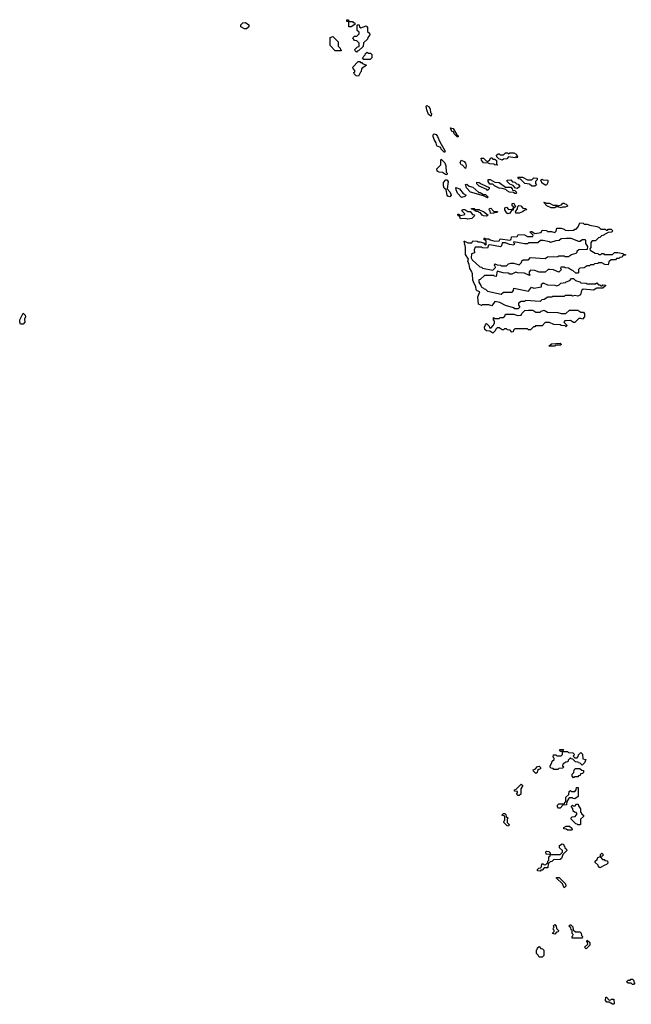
# Model space of a CAD drawing. Extents: x 2776963 to 2884430, y 684484 to 829250.
# Tile 201 of 256: x 2844502 to 2850335, y 792010 to 801398. Entities that reach past the tile are written whole.
import ezdxf

# ---------------------------------------------------------------- set-up
doc = ezdxf.new("R2010")
doc.units = 0

msp = doc.modelspace()

# ---------------------------------------------------------------- linework, layer by layer
at = {"layer": '0CON20XD'}
for points in [[(2847665, 801330), (2847641.7, 801331.7), (2847640, 801380), (2847621.7, 801381.7), (2847621.7, 801398.3), (2847638.3, 801398.3), (2847640, 801380), (2847675, 801380), (2847681.7, 801371.7), (2847698.3, 801368.3), (2847698.3, 801351.7), (2847665, 801330)], [(2846665, 801310), (2846645, 801310), (2846611.7, 801331.7), (2846611.7, 801348.3), (2846631.7, 801368.3), (2846655, 801370), (2846688.3, 801348.3), (2846688.3, 801331.7), (2846665, 801310)], [(2847715, 801090), (2847701.7, 801101.7), (2847700, 801115), (2847725, 801140), (2847738.3, 801141.7), (2847740, 801175), (2847718.3, 801198.3), (2847695, 801200), (2847680, 801225), (2847695, 801240), (2847718.3, 801241.7), (2847740, 801265), (2847738.3, 801278.3), (2847720, 801295), (2847720, 801345), (2847725, 801350), (2847738.3, 801348.3), (2847741.7, 801331.7), (2847755, 801320), (2847805, 801340), (2847820, 801325), (2847820, 801285), (2847838.3, 801268.3), (2847840, 801255), (2847821.7, 801228.3), (2847818.3, 801211.7), (2847781.7, 801178.3), (2847778.3, 801141.7), (2847735, 801100), (2847721.7, 801098.3), (2847715, 801090)], [(2847565, 801100), (2847511.7, 801101.7), (2847461.7, 801151.7), (2847461.7, 801228.3), (2847488.3, 801238.3), (2847538.3, 801188.3), (2847540, 801145), (2847558.3, 801128.3), (2847561.7, 801111.7), (2847570, 801105), (2847565, 801100)], [(2847845, 801020), (2847785, 801020), (2847770, 801035), (2847798.3, 801061.7), (2847800, 801075), (2847815, 801090), (2847825, 801080), (2847848.3, 801078.3), (2847860, 801065), (2847860, 801035), (2847845, 801020)], [(2847735, 800860), (2847711.7, 800861.7), (2847691.7, 800881.7), (2847690, 800895), (2847698.3, 800901.7), (2847700, 800915), (2847681.7, 800931.7), (2847680, 800945), (2847731.7, 800998.3), (2847745, 801000), (2847751.7, 800991.7), (2847765, 800990), (2847771.7, 800981.7), (2847810, 800965), (2847761.7, 800928.3), (2847760, 800905), (2847751.7, 800898.3), (2847735, 800860)], [(2848425, 800480), (2848400, 800495), (2848385, 800540), (2848380, 800575), (2848385, 800580), (2848406.4, 800566.4), (2848417.5, 800545), (2848420, 800515), (2848430, 800505), (2848425, 800480)], [(2848685, 800280), (2848675, 800280), (2848645, 800310), (2848638.3, 800328.3), (2848625, 800332.5), (2848611.7, 800368.3), (2848635, 800360), (2848671.7, 800301.7), (2848685, 800290), (2848685, 800280)], [(2848555, 800132.5), (2848522.5, 800165), (2848518.3, 800178.3), (2848485, 800193.3), (2848477.5, 800205), (2848474, 800225), (2848454.4, 800255), (2848444.4, 800285), (2848445, 800300), (2848455, 800308.8), (2848472.5, 800302.5), (2848486.7, 800285), (2848507.5, 800235), (2848560, 800145), (2848555, 800132.5)], [(2849055, 800010), (2849033, 800013), (2849025, 800020), (2848985, 800022.5), (2848971.7, 800031.7), (2848925, 800032.5), (2848905, 800060), (2848903, 800077), (2848925, 800076.7), (2848951.7, 800051.7), (2848965, 800047.5), (2848982.5, 800057.5), (2848995, 800080), (2849005, 800080), (2849015, 800070), (2849035, 800070), (2849050, 800055), (2849050, 800025), (2849060, 800015), (2849055, 800010)], [(2849105, 800060), (2849071.7, 800071.7), (2849051.7, 800091.7), (2849050, 800105), (2849065, 800120), (2849075, 800120), (2849085, 800110), (2849115, 800110), (2849135, 800130), (2849155, 800130), (2849165, 800120), (2849175, 800127.5), (2849215, 800127.5), (2849236.4, 800116.4), (2849250, 800095), (2849245, 800080), (2849235, 800090), (2849225, 800082.5), (2849165, 800090), (2849148.3, 800071.7), (2849115, 800070), (2849105, 800060)], [(2848575, 799920), (2848561.7, 799921.7), (2848535, 799940), (2848503, 799943), (2848482.5, 799955), (2848480, 799975), (2848517, 800013), (2848517, 800053), (2848522.5, 800067.5), (2848557.5, 800035), (2848567.5, 800005), (2848570, 799945), (2848580, 799935), (2848575, 799920)], [(2848755, 799980), (2848725, 800010), (2848712.5, 800015), (2848702.5, 800035), (2848712.5, 800057.5), (2848740, 800045), (2848755, 800030), (2848760, 800005), (2848755, 799980)], [(2849415, 799810), (2849385, 799810), (2849365, 799830), (2849320, 799835), (2849278.3, 799878.3), (2849261.7, 799881.7), (2849251.7, 799898.3), (2849297, 799897), (2849345, 799870), (2849385, 799870), (2849405, 799890), (2849438.3, 799888.3), (2849438.3, 799871.7), (2849420, 799855), (2849420, 799835), (2849430, 799825), (2849415, 799810)], [(2848605, 799710), (2848586.4, 799716.4), (2848580, 799725), (2848570, 799775), (2848551.7, 799791.7), (2848543, 799813), (2848542.5, 799845), (2848565, 799870), (2848575, 799870), (2848590, 799855), (2848580, 799785), (2848606, 799756), (2848613.3, 799735), (2848616.4, 799723.6), (2848605, 799710)], [(2848715, 799703.3), (2848677.5, 799745), (2848663.3, 799775), (2848661.7, 799798.3), (2848697.5, 799785), (2848730.7, 799740.7), (2848760, 799725), (2848747, 799713), (2848715, 799703.3)], [(2848965, 799700), (2848925, 799720), (2848800, 799755), (2848762.5, 799795), (2848753, 799827), (2848765, 799830), (2848790, 799810), (2848825, 799800), (2848881.7, 799751.7), (2848895, 799750), (2848925, 799730), (2848945, 799730), (2848970, 799705), (2848965, 799700)], [(2848965, 799770), (2848958.3, 799778.3), (2848885, 799810), (2848861.7, 799831.7), (2848861.7, 799848.3), (2848885, 799847.5), (2848901.7, 799831.7), (2848978.3, 799798.3), (2848980, 799785), (2848965, 799770)], [(2849235, 799740), (2849225, 799740), (2849211.7, 799751.7), (2849173.6, 799753.6), (2849150, 799765), (2849138.3, 799778.3), (2849105, 799790), (2849075, 799792.5), (2849030, 799815), (2849015, 799830), (2848985, 799830), (2848970, 799855), (2848970, 799875), (2848990, 799875), (2849035, 799850), (2849075, 799847.5), (2849135, 799800), (2849185, 799800), (2849200, 799785), (2849201.7, 799771.7), (2849225, 799770), (2849238.3, 799758.3), (2849240, 799745), (2849235, 799740)], [(2849245, 799790), (2849231.7, 799791.7), (2849208.3, 799818.3), (2849175, 799830), (2849150, 799855), (2849151.7, 799868.3), (2849185, 799870), (2849201.7, 799851.7), (2849225, 799850), (2849241.7, 799831.7), (2849255, 799830), (2849270, 799815), (2849270, 799805), (2849245, 799790)], [(2849525, 799820), (2849515, 799820), (2849481.7, 799841.7), (2849478.3, 799858.3), (2849470, 799865), (2849481.7, 799878.3), (2849495, 799870), (2849538.3, 799868.3), (2849540, 799845), (2849525, 799820)], [(2849157, 799547), (2849147.5, 799555), (2849130, 799585), (2849130, 799605), (2849145, 799610), (2849165, 799590), (2849198.3, 799591.7), (2849210, 799600), (2849210, 799615), (2849200, 799625), (2849200, 799645), (2849215, 799650), (2849230, 799615), (2849210, 799600), (2849208.3, 799581.7), (2849191.7, 799578.3), (2849175, 799553.3), (2849157, 799547)], [(2849265, 799554.2), (2849235, 799554.2), (2849230, 799565), (2849250, 799595), (2849251.7, 799618.3), (2849263, 799627), (2849280, 799625), (2849301.7, 799601.7), (2849327, 799597), (2849340, 799585), (2849318.3, 799581.7), (2849297.5, 799565), (2849265, 799554.2)], [(2849665, 799603.8), (2849635, 799613.3), (2849617.5, 799612.5), (2849605, 799603.8), (2849570, 799605), (2849530, 799625), (2849500, 799655), (2849505, 799660), (2849525, 799650), (2849555, 799650), (2849588.3, 799628.3), (2849625, 799630), (2849635, 799620), (2849642.5, 799627.5), (2849668.3, 799631.7), (2849681.7, 799648.3), (2849695, 799650), (2849701.7, 799641.7), (2849715, 799640), (2849727, 799627), (2849725, 799620), (2849705, 799610), (2849678.3, 799611.7), (2849665, 799603.8)], [(2848775, 799497.5), (2848755, 799503.8), (2848705, 799500), (2848698.3, 799518.3), (2848680, 799535), (2848680, 799545), (2848690, 799545), (2848705, 799530), (2848748.3, 799541.7), (2848748.3, 799548.3), (2848720, 799575), (2848725, 799590), (2848747, 799587), (2848775, 799570), (2848798.3, 799568.3), (2848821.7, 799541.7), (2848838.3, 799538.3), (2848837.5, 799525), (2848815, 799504), (2848775, 799497.5)], [(2848955, 799523.8), (2848925, 799527.5), (2848912.5, 799535), (2848898.3, 799558.3), (2848885, 799560), (2848875, 799570), (2848855, 799570), (2848828.3, 799588.3), (2848811.7, 799591.7), (2848811.7, 799598.3), (2848837, 799597), (2848845, 799590), (2848885, 799590), (2848891.7, 799581.7), (2848925, 799570), (2848970, 799535), (2848955, 799523.8)], [(2848991.7, 799551.7), (2848990, 799575), (2848980, 799585), (2848981.7, 799598.3), (2848995, 799600), (2849025, 799570), (2849058.3, 799568.3), (2849055, 799560), (2849035, 799560), (2849025, 799552.5), (2848991.7, 799551.7)], [(2849255, 798640), (2849225, 798642.5), (2849211.7, 798651.7), (2849135, 798673.3), (2849081.7, 798701.7), (2849035, 798710), (2849005, 798670), (2848975, 798680), (2848915, 798680), (2848905, 798672.5), (2848877, 798687), (2848870, 798755), (2848890, 798805), (2848865, 798812.5), (2848855, 798822.5), (2848852.5, 798855), (2848835, 798882.5), (2848824, 798915), (2848822, 798975), (2848811.7, 799001.7), (2848794, 799025), (2848790, 799065), (2848776.7, 799095), (2848782.5, 799115), (2848755, 799160), (2848754.2, 799225), (2848740, 799285), (2848745, 799287.5), (2848775, 799270), (2848815, 799270), (2848825, 799290), (2848865, 799287.5), (2848875, 799280), (2848891.7, 799281.7), (2848925, 799270), (2848945, 799250), (2848950, 799255), (2848950, 799285), (2848930, 799305), (2848935, 799317.5), (2848945, 799310), (2848975, 799307.5), (2848988.3, 799298.3), (2849035, 799286.7), (2849075, 799290), (2849085, 799310), (2849175, 799297.5), (2849188.3, 799301.7), (2849191.7, 799328.3), (2849245, 799330), (2849255, 799350), (2849315, 799347.5), (2849345, 799330), (2849395, 799330), (2849400, 799345), (2849371.7, 799371.7), (2849375, 799380), (2849385, 799380), (2849415, 799360), (2849475, 799370), (2849485, 799390), (2849525, 799387.5), (2849535, 799380), (2849575, 799380), (2849605, 799370), (2849618.3, 799381.7), (2849625, 799410), (2849665, 799410), (2849695, 799400), (2849705, 799390), (2849738.3, 799388.3), (2849785, 799390), (2849795, 799400), (2849808.3, 799401.7), (2849828.3, 799421.7), (2849845, 799460), (2849877, 799457), (2849885, 799450), (2849915, 799450), (2849938.3, 799438.3), (2850007, 799427), (2850025, 799420), (2850045, 799400), (2850085, 799400), (2850095, 799390), (2850108.3, 799391.7), (2850115, 799400), (2850141.7, 799401.7), (2850160, 799385), (2850147, 799373), (2850115, 799370), (2850065, 799340), (2850051.7, 799338.3), (2850035, 799320), (2850021.7, 799318.3), (2849995, 799290), (2849961.7, 799288.3), (2849950, 799275), (2849950, 799225), (2849940, 799215), (2849941.7, 799201.7), (2849991.7, 799171.7), (2850015, 799170), (2850025, 799160), (2850045, 799160), (2850055, 799170), (2850068.3, 799168.3), (2850075, 799160), (2850155, 799160), (2850175, 799180), (2850205, 799180), (2850255, 799170), (2850261.7, 799161.7), (2850278.3, 799158.3), (2850278.3, 799151.7), (2850255, 799150), (2850247, 799133), (2850225, 799130), (2850215, 799120), (2850195, 799120), (2850185, 799110), (2850141.7, 799108.3), (2850121.7, 799088.3), (2850115, 799060), (2850083, 799063), (2850055, 799080), (2850025, 799080), (2850015, 799072.5), (2849985, 799070), (2849975, 799060), (2849945, 799060), (2849935, 799050), (2849915, 799050), (2849887, 799033), (2849845, 799030), (2849830, 799015), (2849830, 798985), (2849825, 798980), (2849805, 798980), (2849778.3, 799008.3), (2849765, 799010), (2849735, 799030), (2849703, 799033), (2849695, 799040), (2849661.7, 799038.3), (2849660, 799025), (2849670, 799015), (2849645, 798992.5), (2849591.7, 799011.7), (2849555, 799017.5), (2849542.5, 799017.5), (2849515, 798990), (2849455, 798992.5), (2849415, 799007.5), (2849375, 799010), (2849360, 798995), (2849360, 798975), (2849370, 798965), (2849365, 798960), (2849315, 798980), (2849253.3, 798983.3), (2849235, 798990), (2849197, 798973), (2849175, 798972.5), (2849161.7, 798981.7), (2849113.6, 798983.6), (2849055, 799000), (2849045, 798950), (2849031.7, 798951.7), (2849025, 798960), (2848935, 798960), (2848895, 798920), (2848881.7, 798918.3), (2848880, 798895), (2848900, 798865), (2848901.7, 798851.7), (2848925, 798840), (2848931.7, 798831.7), (2848945, 798830), (2848965, 798810), (2849095, 798780), (2849115, 798800), (2849198.3, 798801.7), (2849210, 798815), (2849215, 798840), (2849355, 798810), (2849383, 798847), (2849405, 798840), (2849478.3, 798851.7), (2849480, 798875), (2849495, 798890), (2849535, 798870), (2849605, 798867.5), (2849625, 798860), (2849648.3, 798871.7), (2849663, 798887), (2849708.3, 798891.7), (2849715, 798900), (2849748.3, 798911.7), (2849765, 798930), (2849785, 798930), (2849801.7, 798911.7), (2849845, 798900), (2849855, 798890), (2849905, 798887.5), (2849915, 798880), (2849995, 798880), (2850005, 798890), (2850021.7, 798871.7), (2850035, 798870), (2850045, 798860), (2850058.3, 798861.7), (2850065, 798870), (2850088.3, 798868.3), (2850088.3, 798861.7), (2850065, 798840), (2850005, 798840), (2849975, 798820), (2849875, 798830), (2849860, 798815), (2849850, 798775), (2849826.4, 798763.6), (2849795, 798770), (2849775, 798762.5), (2849765, 798770), (2849705, 798770), (2849695, 798760), (2849585, 798760), (2849576.4, 798753.6), (2849538.3, 798751.7), (2849505, 798730), (2849481.7, 798728.3), (2849465, 798712.5), (2849325, 798720), (2849315, 798710), (2849285, 798710), (2849260, 798695), (2849260, 798675), (2849270, 798665), (2849270, 798655), (2849255, 798640)], [(2849015, 799010), (2849040, 799035), (2849038.3, 799048.3), (2849030, 799055), (2849035, 799070), (2849055, 799060), (2849087, 799057), (2849095, 799050), (2849145, 799050), (2849165, 799070), (2849185, 799077.5), (2849215, 799077.5), (2849265, 799060), (2849288.3, 799081.7), (2849291.7, 799098.3), (2849303, 799107), (2849355, 799110), (2849375, 799130), (2849515, 799120), (2849535, 799137.5), (2849635, 799140), (2849642.5, 799147.5), (2849695, 799147.5), (2849705, 799140), (2849735, 799140), (2849765, 799160), (2849808.3, 799171.7), (2849818.3, 799181.7), (2849820, 799195), (2849833.6, 799206.4), (2849918.3, 799211.7), (2849920, 799235), (2849900, 799265), (2849900, 799295), (2849895, 799300), (2849865, 799300), (2849847, 799283), (2849835, 799282.5), (2849761.7, 799311.7), (2849715, 799312.5), (2849665, 799310), (2849647, 799293), (2849615, 799290), (2849565, 799272.5), (2849555, 799280), (2849495, 799292.5), (2849468.3, 799291.7), (2849445, 799270), (2849355, 799270), (2849345, 799260), (2849315, 799260), (2849215, 799280), (2849210, 799275), (2849220, 799265), (2849215, 799250), (2849173.6, 799253.6), (2849135, 799270), (2849105, 799270), (2849098.3, 799241.7), (2849086.7, 799233.3), (2848985, 799252.5), (2848971.7, 799248.3), (2848965, 799220), (2848915, 799222.5), (2848905, 799230), (2848845, 799230), (2848837.5, 799205), (2848840, 799175), (2848810, 799165), (2848808.3, 799128.3), (2848817.5, 799107.5), (2848891.7, 799041.7), (2848905, 799040), (2848915, 799030), (2849015, 799010)], [(2844535, 798494), (2844510, 798495), (2844502.5, 798515), (2844503, 798537), (2844535, 798600), (2844555, 798580), (2844557.5, 798565), (2844548.3, 798541.7), (2844550, 798515), (2844535, 798494)], [(2849015, 798410), (2848985, 798430), (2848955, 798432.5), (2848937.5, 798445), (2848934.4, 798465), (2848945, 798487.5), (2848955, 798500), (2848980, 798475), (2848981.7, 798461.7), (2848998.3, 798461.7), (2849018.3, 798481.7), (2849030, 798505), (2849030, 798525), (2849020, 798535), (2849021.7, 798558.3), (2849035, 798550), (2849075, 798550), (2849085, 798557.5), (2849111.7, 798558.3), (2849128.3, 798571.7), (2849135, 798590), (2849215, 798590), (2849248.3, 798578.3), (2849285, 798580), (2849291.7, 798598.3), (2849320, 798625), (2849355, 798630), (2849395, 798630), (2849425, 798610), (2849465, 798610), (2849475, 798620), (2849505, 798630), (2849535, 798610), (2849633, 798607), (2849665, 798597.5), (2849711.7, 798598.3), (2849745, 798627.5), (2849825, 798630), (2849855, 798610), (2849878.3, 798608.3), (2849890, 798595), (2849890, 798565), (2849868.3, 798541.7), (2849855, 798550), (2849835, 798550), (2849795, 798510), (2849785, 798510), (2849755, 798530), (2849701.7, 798528.3), (2849690, 798515), (2849720, 798485), (2849715, 798470), (2849705, 798480), (2849665, 798482.5), (2849655, 798490), (2849595, 798492.5), (2849555, 798510), (2849515, 798510), (2849485, 798480), (2849421.7, 798478.3), (2849415, 798470), (2849401.7, 798468.3), (2849375, 798440), (2849355, 798440), (2849345, 798450), (2849225, 798450), (2849211.7, 798438.3), (2849208.3, 798421.7), (2849195, 798420), (2849178.3, 798438.3), (2849155, 798440), (2849145, 798450), (2849125, 798450), (2849115, 798440), (2849105, 798440), (2849075, 798460), (2849055, 798460), (2849041.7, 798448.3), (2849038.3, 798431.7), (2849015, 798410)], [(2849605, 798284.4), (2849550, 798285), (2849575, 798306.7), (2849655, 798312.5), (2849667.5, 798305), (2849662.5, 798295), (2849616.2, 798293.8), (2849605, 798284.4)], [(2849635, 794250), (2849595, 794250), (2849588.3, 794258.3), (2849571.7, 794261.7), (2849561.7, 794271.7), (2849560, 794285), (2849578.3, 794311.7), (2849581.7, 794328.3), (2849600, 794345), (2849598.3, 794358.3), (2849590, 794365), (2849591.7, 794388.3), (2849615, 794390), (2849625, 794380), (2849665, 794380), (2849678.3, 794391.7), (2849680, 794420), (2849661.7, 794421.7), (2849650, 794435), (2849655, 794440), (2849688.3, 794438.3), (2849680, 794420), (2849725, 794420), (2849735, 794410), (2849778.3, 794408.3), (2849790, 794395), (2849788.3, 794381.7), (2849780, 794375), (2849795, 794360), (2849818.3, 794361.7), (2849828.3, 794371.7), (2849831.7, 794388.3), (2849855, 794410), (2849870, 794395), (2849871.7, 794351.7), (2849900, 794345), (2849888.3, 794311.7), (2849865, 794290), (2849848.3, 794308.3), (2849831.7, 794311.7), (2849828.3, 794318.3), (2849801.7, 794321.7), (2849778.3, 794348.3), (2849761.7, 794351.7), (2849755, 794360), (2849731.7, 794338.3), (2849728.3, 794321.7), (2849711.7, 794318.3), (2849681.7, 794298.3), (2849680, 794285), (2849690, 794275), (2849678.3, 794261.7), (2849645, 794260), (2849635, 794250)], [(2849425, 794210), (2849401.7, 794231.7), (2849400, 794245), (2849418.3, 794251.7), (2849441.7, 794278.3), (2849455, 794280), (2849468.3, 794268.3), (2849470, 794255), (2849451.7, 794248.3), (2849441.7, 794238.3), (2849438.3, 794221.7), (2849425, 794210)], [(2849785, 794170), (2849770, 794185), (2849770, 794205), (2849788.3, 794221.7), (2849790, 794245), (2849801.7, 794258.3), (2849845, 794260), (2849861.7, 794241.7), (2849878.3, 794238.3), (2849878.3, 794221.7), (2849868.3, 794211.7), (2849851.7, 794208.3), (2849848.3, 794191.7), (2849831.7, 794188.3), (2849825, 794180), (2849795, 794180), (2849785, 794170)], [(2849265, 794000), (2849251.7, 794001.7), (2849240, 794015), (2849250, 794025), (2849248.3, 794038.3), (2849221.7, 794041.7), (2849220, 794055), (2849238.3, 794061.7), (2849285, 794110), (2849300, 794095), (2849280, 794065), (2849280, 794015), (2849265, 794000)], [(2849655, 793880), (2849641.7, 793881.7), (2849631.7, 793891.7), (2849631.7, 793908.3), (2849645, 793920), (2849698.3, 793921.7), (2849701.7, 793938.3), (2849710, 793945), (2849710, 793985), (2849738.3, 794011.7), (2849741.7, 794038.3), (2849755, 794050), (2849765, 794040), (2849795, 794040), (2849810, 794055), (2849811.7, 794078.3), (2849828.3, 794078.3), (2849828.3, 793991.7), (2849795, 793970), (2849781.7, 793971.7), (2849775, 793980), (2849741.7, 793978.3), (2849720, 793945), (2849718.3, 793911.7), (2849681.7, 793908.3), (2849655, 793880)], [(2849845, 793720), (2849825, 793720), (2849818.3, 793728.3), (2849805, 793730), (2849760, 793775), (2849761.7, 793788.3), (2849771.7, 793798.3), (2849798.3, 793801.7), (2849820, 793825), (2849808.3, 793838.3), (2849791.7, 793841.7), (2849781.7, 793851.7), (2849778.3, 793878.3), (2849760, 793895), (2849775, 793910), (2849781.7, 793901.7), (2849795, 793900), (2849811.7, 793918.3), (2849828.3, 793918.3), (2849831.7, 793901.7), (2849850, 793875), (2849851.7, 793841.7), (2849858.3, 793838.3), (2849861.7, 793821.7), (2849880, 793815), (2849878.3, 793801.7), (2849850, 793775), (2849850, 793725), (2849845, 793720)], [(2849165, 793710), (2849151.7, 793711.7), (2849120, 793745), (2849121.7, 793758.3), (2849130, 793765), (2849130, 793805), (2849100, 793815), (2849115, 793830), (2849128.3, 793828.3), (2849138.3, 793818.3), (2849141.7, 793801.7), (2849160, 793785), (2849150, 793775), (2849150, 793745), (2849170, 793725), (2849165, 793710)], [(2849765, 793670), (2849725, 793670), (2849715, 793680), (2849691.7, 793681.7), (2849690, 793695), (2849715, 793710), (2849745, 793710), (2849768.3, 793688.3), (2849770, 793675), (2849765, 793670)], [(2849465, 793280), (2849441.7, 793281.7), (2849440, 793295), (2849451.7, 793308.3), (2849468.3, 793311.7), (2849478.3, 793321.7), (2849481.7, 793348.3), (2849495, 793350), (2849505, 793340), (2849518.3, 793341.7), (2849538.3, 793361.7), (2849540, 793375), (2849550, 793385), (2849550, 793415), (2849560, 793425), (2849560, 793440), (2849521.7, 793441.7), (2849520, 793465), (2849525, 793470), (2849548.3, 793468.3), (2849560, 793455), (2849560, 793440), (2849655, 793440), (2849678.3, 793461.7), (2849680, 793475), (2849651.7, 793501.7), (2849650, 793525), (2849675, 793540), (2849688.3, 793538.3), (2849691.7, 793521.7), (2849698.3, 793518.3), (2849701.7, 793501.7), (2849718.3, 793488.3), (2849720, 793475), (2849681.7, 793438.3), (2849668.3, 793401.7), (2849655, 793390), (2849591.7, 793388.3), (2849578.3, 793371.7), (2849561.7, 793368.3), (2849541.7, 793348.3), (2849538.3, 793311.7), (2849505, 793310), (2849485, 793290), (2849471.7, 793288.3), (2849465, 793280)], [(2850035, 793310), (2850021.7, 793321.7), (2850018.3, 793338.3), (2849991.7, 793361.7), (2849990, 793375), (2850008.3, 793391.7), (2850015, 793410), (2850040, 793420), (2850041.7, 793438.3), (2850055, 793450), (2850070, 793435), (2850058.3, 793421.7), (2850040, 793420), (2850041.7, 793411.7), (2850061.7, 793391.7), (2850075, 793390), (2850081.7, 793381.7), (2850108.3, 793378.3), (2850110, 793355), (2850098.3, 793341.7), (2850081.7, 793338.3), (2850035, 793310)], [(2849695, 793120), (2849678.3, 793158.3), (2849621.7, 793211.7), (2849621.7, 793218.3), (2849648.3, 793218.3), (2849708.3, 793158.3), (2849710, 793135), (2849695, 793120)], [(2849605, 792680), (2849580, 792685), (2849600, 792705), (2849598.3, 792718.3), (2849590, 792725), (2849591.7, 792738.3), (2849600, 792745), (2849590, 792755), (2849605, 792770), (2849620, 792755), (2849621.7, 792731.7), (2849640, 792715), (2849638.3, 792701.7), (2849621.7, 792698.3), (2849605, 792680)], [(2849865, 792640), (2849771.7, 792641.7), (2849770, 792655), (2849778.3, 792661.7), (2849780, 792675), (2849770, 792685), (2849770, 792715), (2849761.7, 792721.7), (2849758.3, 792738.3), (2849740, 792755), (2849751.7, 792768.3), (2849758.3, 792768.3), (2849778.3, 792748.3), (2849781.7, 792721.7), (2849801.7, 792701.7), (2849845, 792700), (2849858.3, 792688.3), (2849860, 792665), (2849870, 792655), (2849865, 792640)], [(2849905, 792540), (2849890, 792555), (2849920, 792585), (2849918.3, 792598.3), (2849910, 792605), (2849915, 792620), (2849938.3, 792598.3), (2849940, 792575), (2849905, 792540)], [(2849485, 792460), (2849455, 792460), (2849448.3, 792478.3), (2849430, 792495), (2849430, 792525), (2849438.3, 792531.7), (2849441.7, 792548.3), (2849455, 792560), (2849471.7, 792541.7), (2849488.3, 792538.3), (2849500, 792525), (2849500, 792475), (2849485, 792460)], [(2850355, 792200), (2850345, 792200), (2850335, 792210), (2850305, 792210), (2850290, 792225), (2850305, 792240), (2850325, 792240), (2850331.7, 792248.3), (2850345, 792250), (2850358.3, 792238.3), (2850360, 792225), (2850370, 792215), (2850355, 792200)], [(2850165, 792010), (2850155, 792010), (2850125, 792030), (2850101.7, 792031.7), (2850090, 792045), (2850091.7, 792078.3), (2850098.3, 792078.3), (2850125, 792050), (2850138.3, 792051.7), (2850145, 792060), (2850168.3, 792058.3), (2850170, 792015), (2850165, 792010)]]:
    msp.add_lwpolyline(points, dxfattribs=at)

doc.saveas('drawing.dxf')
